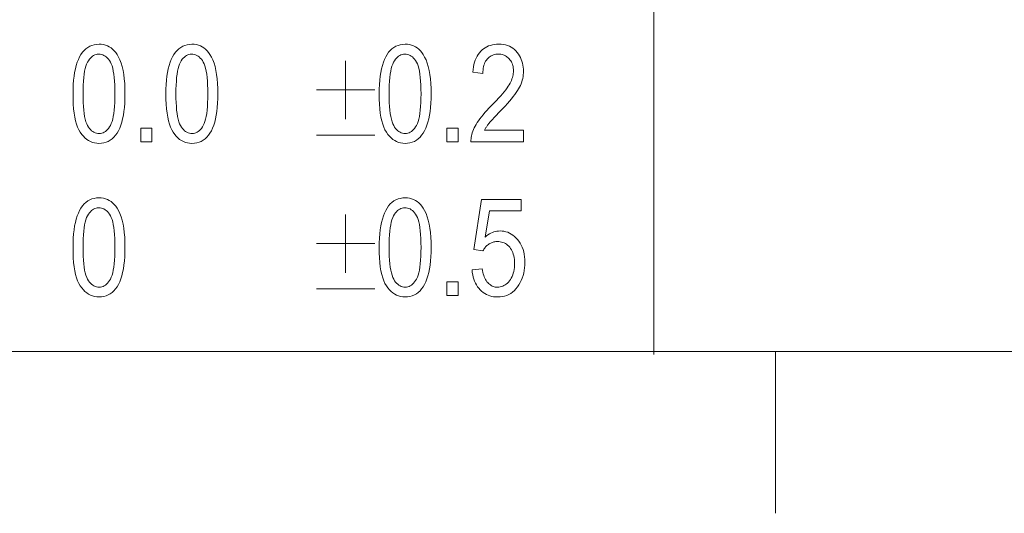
# Model space of a CAD drawing. Extents: x 1 to 211, y 3 to 294.
# Tile 8 of 31: x 132 to 163, y 3 to 18. Entities that reach past the tile are written whole.
import ezdxf

# ---------------------------------------------------------------- set-up
doc = ezdxf.new("R2010")
doc.units = 0

msp = doc.modelspace()

# ---------------------------------------------------------------- linework, layer by layer
at = {"color": 7, "lineweight": 13}
for p, q in [((151.955811, 33.292629), (151.955811, 7.792628)), ((5.716785, 7.883948), (205.716782, 7.883948))]:
    msp.add_line(p, q, dxfattribs=at)
at = {"color": 7, "lineweight": 13, "ltscale": 0.125}
msp.add_line((155.716782, 2.883948), (155.716782, 7.883948), dxfattribs=at)
at = {"color": 7, "lineweight": 13}
for points in [[(134.036819, 15.8431), (134.038864, 15.990459), (134.044968, 16.130493), (134.055145, 16.263203), (134.069412, 16.388584), (134.087738, 16.506639), (134.110123, 16.617371), (134.136597, 16.720774), (134.167145, 16.816851), (134.201752, 16.905603), (134.240448, 16.987028), (134.283096, 17.060904), (134.32962, 17.127001), (134.38002, 17.185324), (134.43428, 17.235868), (134.492401, 17.278639), (134.554398, 17.313631), (134.620255, 17.340849), (134.689987, 17.360289), (134.763596, 17.371954), (134.841049, 17.375841), (134.909958, 17.37269), (134.975876, 17.363235), (135.038803, 17.347479), (135.09874, 17.325418), (135.155685, 17.297056), (135.209656, 17.26239), (135.26062, 17.221422), (135.308609, 17.17415), (135.353607, 17.120575), (135.39563, 17.060699), (135.442291, 16.980009), (135.484024, 16.890194), (135.520859, 16.79125), (135.552795, 16.683182), (135.579803, 16.565985), (135.601898, 16.439661), (135.619095, 16.304211), (135.631363, 16.159634), (135.638733, 16.00593), (135.64119, 15.8431), (135.63916, 15.696507), (135.633087, 15.557137), (135.622955, 15.424993), (135.60878, 15.300071), (135.590546, 15.182373), (135.568253, 15.071899), (135.541916, 14.968649), (135.511536, 14.872622), (135.477097, 14.783819), (135.438599, 14.70224), (135.396118, 14.628171), (135.349701, 14.561899), (135.299362, 14.503424), (135.245087, 14.452745), (135.18689, 14.409863), (135.124771, 14.374778), (135.058716, 14.347489), (134.988724, 14.327997), (134.91481, 14.316302), (134.83696, 14.312404), (134.767853, 14.315842), (134.701294, 14.326156), (134.637283, 14.343346), (134.575851, 14.367411), (134.516953, 14.398352), (134.460632, 14.43617), (134.40686, 14.480863), (134.355652, 14.532432), (134.307007, 14.590876), (134.26091, 14.656197), (134.218338, 14.729948), (134.180237, 14.813686), (134.146622, 14.907411), (134.117493, 15.011122), (134.09285, 15.124819), (134.072678, 15.248502), (134.056992, 15.382172), (134.045792, 15.525828), (134.039063, 15.679471)], [(136.903809, 15.8431), (136.905853, 15.990459), (136.911957, 16.130493), (136.922134, 16.263203), (136.936386, 16.388584), (136.954712, 16.506639), (136.977112, 16.617371), (137.003586, 16.720774), (137.034119, 16.816851), (137.068741, 16.905603), (137.107422, 16.987028), (137.150085, 17.060904), (137.196609, 17.127001), (137.246994, 17.185324), (137.301254, 17.235868), (137.35939, 17.278639), (137.421387, 17.313631), (137.487244, 17.340849), (137.556976, 17.360289), (137.630569, 17.371954), (137.708038, 17.375841), (137.776947, 17.37269), (137.84285, 17.363235), (137.905777, 17.347479), (137.965729, 17.325418), (138.022675, 17.297056), (138.07663, 17.26239), (138.127609, 17.221422), (138.175598, 17.17415), (138.220596, 17.120575), (138.262604, 17.060699), (138.309265, 16.980009), (138.351013, 16.890194), (138.387848, 16.79125), (138.419769, 16.683182), (138.446793, 16.565985), (138.468887, 16.439661), (138.486084, 16.304211), (138.498352, 16.159634), (138.505722, 16.00593), (138.508179, 15.8431), (138.506149, 15.696507), (138.500076, 15.557137), (138.489944, 15.424993), (138.475769, 15.300071), (138.457535, 15.182373), (138.435242, 15.071899), (138.408905, 14.968649), (138.378525, 14.872622), (138.344086, 14.783819), (138.305588, 14.70224), (138.263107, 14.628171), (138.21669, 14.561899), (138.166351, 14.503424), (138.112076, 14.452745), (138.053879, 14.409863), (137.991745, 14.374778), (137.92569, 14.347489), (137.855713, 14.327997), (137.781799, 14.316302), (137.703949, 14.312404), (137.634827, 14.315842), (137.568268, 14.326156), (137.504272, 14.343346), (137.442825, 14.367411), (137.383942, 14.398352), (137.327621, 14.43617), (137.273849, 14.480863), (137.222641, 14.532432), (137.173981, 14.590876), (137.127884, 14.656197), (137.085312, 14.729948), (137.047226, 14.813686), (137.013611, 14.907411), (136.984482, 15.011122), (136.959839, 15.124819), (136.939667, 15.248502), (136.923981, 15.382172), (136.912781, 15.525828), (136.906052, 15.679471)], [(143.482117, 15.8431), (143.484161, 15.990459), (143.490265, 16.130493), (143.500443, 16.263203), (143.514694, 16.388584), (143.53302, 16.506639), (143.55542, 16.617371), (143.581894, 16.720774), (143.612427, 16.816851), (143.647049, 16.905603), (143.68573, 16.987028), (143.728394, 17.060904), (143.774918, 17.127001), (143.825317, 17.185324), (143.879562, 17.235868), (143.937698, 17.278639), (143.999695, 17.313631), (144.065552, 17.340849), (144.135284, 17.360289), (144.208878, 17.371954), (144.286346, 17.375841), (144.355255, 17.37269), (144.421173, 17.363235), (144.484085, 17.347479), (144.544037, 17.325418), (144.600983, 17.297056), (144.654938, 17.26239), (144.705917, 17.221422), (144.753906, 17.17415), (144.798904, 17.120575), (144.840912, 17.060699), (144.887573, 16.980009), (144.929321, 16.890194), (144.966156, 16.79125), (144.998077, 16.683182), (145.025101, 16.565985), (145.047195, 16.439661), (145.064392, 16.304211), (145.07666, 16.159634), (145.08403, 16.00593), (145.086487, 15.8431), (145.084457, 15.696507), (145.078384, 15.557137), (145.068253, 15.424993), (145.054077, 15.300071), (145.035843, 15.182373), (145.01355, 15.071899), (144.987213, 14.968649), (144.956833, 14.872622), (144.922394, 14.783819), (144.883896, 14.70224), (144.841415, 14.628171), (144.794998, 14.561899), (144.744659, 14.503424), (144.690384, 14.452745), (144.632187, 14.409863), (144.570068, 14.374778), (144.503998, 14.347489), (144.434021, 14.327997), (144.360107, 14.316302), (144.282257, 14.312404), (144.213135, 14.315842), (144.146576, 14.326156), (144.082581, 14.343346), (144.021133, 14.367411), (143.96225, 14.398352), (143.90593, 14.43617), (143.852158, 14.480863), (143.800949, 14.532432), (143.752289, 14.590876), (143.706207, 14.656197), (143.66362, 14.729948), (143.625534, 14.813686), (143.591919, 14.907411), (143.56279, 15.011122), (143.538147, 15.124819), (143.517975, 15.248502), (143.502289, 15.382172), (143.491089, 15.525828), (143.48436, 15.679471)], [(147.941193, 14.717588), (147.941193, 14.363564), (146.314316, 14.363564), (146.314514, 14.407049), (146.317551, 14.451558), (146.323425, 14.49709), (146.332153, 14.543646), (146.343735, 14.591224), (146.358154, 14.639826), (146.375412, 14.68945), (146.395523, 14.740098), (146.418472, 14.791769), (146.44426, 14.844464), (146.47374, 14.898632), (146.507736, 14.954723), (146.546265, 15.012738), (146.58931, 15.072677), (146.636871, 15.134539), (146.688965, 15.198325), (146.745575, 15.264034), (146.806717, 15.331667), (146.872375, 15.401224), (146.942551, 15.472704), (147.024353, 15.555101), (147.100296, 15.633673), (147.17038, 15.708417), (147.234619, 15.779334), (147.292999, 15.846425), (147.345535, 15.909689), (147.392212, 15.969126), (147.433029, 16.024736), (147.468002, 16.076521), (147.497131, 16.124477), (147.522003, 16.170204), (147.544281, 16.215296), (147.563919, 16.259754), (147.580948, 16.303577), (147.595352, 16.346766), (147.607147, 16.38932), (147.616302, 16.43124), (147.622864, 16.472527), (147.626785, 16.513178), (147.628098, 16.553196), (147.626755, 16.598185), (147.622742, 16.641476), (147.616028, 16.683069), (147.606644, 16.722963), (147.594589, 16.761158), (147.579834, 16.797657), (147.562424, 16.832455), (147.542313, 16.865555), (147.519531, 16.896957), (147.494064, 16.926661), (147.466629, 16.954071), (147.437943, 16.978598), (147.40802, 17.000238), (147.376846, 17.018993), (147.344421, 17.034863), (147.310745, 17.047848), (147.275818, 17.057945), (147.239655, 17.065159), (147.20224, 17.069489), (147.163574, 17.07093), (147.122162, 17.069374), (147.082291, 17.064709), (147.043915, 17.056932), (147.007065, 17.046047), (146.97171, 17.032049), (146.937897, 17.014942), (146.905579, 16.994722), (146.874786, 16.971394), (146.84549, 16.944956), (146.817734, 16.915405), (146.792068, 16.88295), (146.769104, 16.847794), (146.74884, 16.809935), (146.731293, 16.769375), (146.716431, 16.726114), (146.704269, 16.680153), (146.694824, 16.631489), (146.688065, 16.580126), (146.684021, 16.52606), (146.682663, 16.469294), (146.371613, 16.508175), (146.379959, 16.592394), (146.391876, 16.672337), (146.407379, 16.748001), (146.426453, 16.819389), (146.449127, 16.886499), (146.475372, 16.949335), (146.505188, 17.007891), (146.538605, 17.062172), (146.575592, 17.112175), (146.616165, 17.157902), (146.659851, 17.19931), (146.706238, 17.236361), (146.75531, 17.269051), (146.807037, 17.297382), (146.861465, 17.321358), (146.918579, 17.340971), (146.978363, 17.356228), (147.040817, 17.367125), (147.105972, 17.373663), (147.173798, 17.375841), (147.247269, 17.373304), (147.317093, 17.365692), (147.38324, 17.353004), (147.445724, 17.335241), (147.504547, 17.312405), (147.559708, 17.284491), (147.611206, 17.251503), (147.659042, 17.21344), (147.703217, 17.170303), (147.743713, 17.122089), (147.780457, 17.070644), (147.813339, 17.017807), (147.842346, 16.963577), (147.867477, 16.907957), (147.888748, 16.850945), (147.906158, 16.79254), (147.919693, 16.732744), (147.929367, 16.671558), (147.935165, 16.60898), (147.937103, 16.54501), (147.935577, 16.487946), (147.931046, 16.431355), (147.923477, 16.375231), (147.912872, 16.31958), (147.899246, 16.264399), (147.882584, 16.209688), (147.8629, 16.155449), (147.840179, 16.101681), (147.814438, 16.048382), (147.785675, 15.995555), (147.752655, 15.941214), (147.714203, 15.883372), (147.670319, 15.822032), (147.620972, 15.757193), (147.566193, 15.688853), (147.505966, 15.617015), (147.440292, 15.541677), (147.369186, 15.46284), (147.292633, 15.380505), (147.210632, 15.294668), (147.158524, 15.241176), (147.110229, 15.191203), (147.065781, 15.144751), (147.025146, 15.101817), (146.988342, 15.062404), (146.955368, 15.02651), (146.926208, 14.994137), (146.900894, 14.965282), (146.879395, 14.939948), (146.861725, 14.918134), (146.846268, 14.898079), (146.83139, 14.878025), (146.817123, 14.85797), (146.803436, 14.837915), (146.790359, 14.817861), (146.777863, 14.797807), (146.765961, 14.777752), (146.754654, 14.757697), (146.743942, 14.737642), (146.733826, 14.717588)], [(134.345825, 15.8431), (134.347229, 15.701807), (134.35144, 15.570153), (134.358444, 15.448137), (134.368256, 15.33576), (134.380875, 15.233021), (134.396301, 15.139921), (134.41452, 15.056459), (134.435547, 14.982635), (134.459381, 14.918451), (134.486008, 14.863905), (134.514832, 14.816664), (134.545227, 14.774396), (134.577209, 14.737101), (134.610764, 14.704778), (134.645889, 14.677427), (134.682587, 14.65505), (134.720856, 14.637646), (134.760712, 14.625215), (134.802139, 14.617755), (134.845154, 14.615269), (134.885803, 14.617785), (134.925125, 14.625337), (134.963089, 14.637922), (134.999695, 14.655541), (135.034958, 14.678195), (135.068863, 14.705883), (135.101425, 14.738605), (135.132629, 14.776361), (135.162476, 14.81915), (135.190994, 14.866974), (135.217422, 14.922043), (135.241089, 14.986565), (135.261963, 15.060541), (135.280045, 15.143972), (135.295349, 15.236858), (135.307877, 15.339198), (135.317612, 15.450992), (135.32457, 15.57224), (135.328751, 15.702943), (135.330139, 15.8431), (135.328735, 15.984771), (135.324539, 16.116743), (135.31752, 16.239014), (135.307709, 16.351585), (135.295105, 16.454456), (135.279678, 16.547628), (135.261459, 16.631102), (135.240433, 16.704872), (135.216599, 16.768946), (135.189972, 16.823318), (135.161102, 16.870365), (135.130585, 16.912458), (135.098404, 16.9496), (135.06456, 16.981791), (135.029068, 17.009027), (134.991913, 17.031313), (134.95311, 17.048645), (134.912643, 17.061026), (134.870514, 17.068455), (134.826736, 17.07093), (134.786469, 17.068413), (134.747543, 17.060862), (134.70993, 17.048277), (134.67366, 17.030659), (134.638718, 17.008003), (134.605103, 16.980316), (134.57283, 16.947594), (134.54187, 16.90984), (134.512253, 16.867048), (134.483963, 16.819225), (134.457718, 16.764156), (134.434235, 16.699635), (134.413513, 16.625658), (134.395554, 16.542227), (134.380371, 16.449341), (134.367935, 16.347002), (134.358261, 16.235207), (134.351349, 16.113958), (134.347214, 15.983256)], [(137.212814, 15.8431), (137.214218, 15.701807), (137.21843, 15.570153), (137.225433, 15.448137), (137.235245, 15.33576), (137.247864, 15.233021), (137.263275, 15.139921), (137.281509, 15.056459), (137.302536, 14.982635), (137.326355, 14.918451), (137.352997, 14.863905), (137.381821, 14.816664), (137.412216, 14.774396), (137.444183, 14.737101), (137.477737, 14.704778), (137.512863, 14.677427), (137.549576, 14.65505), (137.587845, 14.637646), (137.627701, 14.625215), (137.669128, 14.617755), (137.712128, 14.615269), (137.752792, 14.617785), (137.792114, 14.625337), (137.830063, 14.637922), (137.866684, 14.655541), (137.901932, 14.678195), (137.935852, 14.705883), (137.968399, 14.738605), (137.999603, 14.776361), (138.029465, 14.81915), (138.057968, 14.866974), (138.084412, 14.922043), (138.108063, 14.986565), (138.128937, 15.060541), (138.147034, 15.143972), (138.162338, 15.236858), (138.174866, 15.339198), (138.184601, 15.450992), (138.191559, 15.57224), (138.19574, 15.702943), (138.197128, 15.8431), (138.195724, 15.984771), (138.191513, 16.116743), (138.184509, 16.239014), (138.174698, 16.351585), (138.162079, 16.454456), (138.146667, 16.547628), (138.128433, 16.631102), (138.107407, 16.704872), (138.083588, 16.768946), (138.056946, 16.823318), (138.028091, 16.870365), (137.997559, 16.912458), (137.965378, 16.9496), (137.931549, 16.981791), (137.896057, 17.009027), (137.858902, 17.031313), (137.820084, 17.048645), (137.779617, 17.061026), (137.737503, 17.068455), (137.69371, 17.07093), (137.653458, 17.068413), (137.614517, 17.060862), (137.57692, 17.048277), (137.540649, 17.030659), (137.505707, 17.008003), (137.472092, 16.980316), (137.439804, 16.947594), (137.408859, 16.90984), (137.379242, 16.867048), (137.350952, 16.819225), (137.324707, 16.764156), (137.301224, 16.699635), (137.280502, 16.625658), (137.262543, 16.542227), (137.247345, 16.449341), (137.234924, 16.347002), (137.22525, 16.235207), (137.218338, 16.113958), (137.214203, 15.983256)], [(143.791122, 15.8431), (143.792526, 15.701807), (143.796738, 15.570153), (143.803741, 15.448137), (143.813553, 15.33576), (143.826172, 15.233021), (143.841583, 15.139921), (143.859818, 15.056459), (143.880844, 14.982635), (143.904663, 14.918451), (143.931305, 14.863905), (143.960129, 14.816664), (143.990524, 14.774396), (144.022491, 14.737101), (144.056046, 14.704778), (144.091171, 14.677427), (144.127884, 14.65505), (144.166153, 14.637646), (144.206009, 14.625215), (144.247437, 14.617755), (144.290436, 14.615269), (144.3311, 14.617785), (144.370422, 14.625337), (144.408371, 14.637922), (144.444992, 14.655541), (144.48024, 14.678195), (144.51416, 14.705883), (144.546707, 14.738605), (144.577911, 14.776361), (144.607773, 14.81915), (144.636276, 14.866974), (144.66272, 14.922043), (144.686371, 14.986565), (144.707245, 15.060541), (144.725342, 15.143972), (144.740646, 15.236858), (144.753174, 15.339198), (144.762909, 15.450992), (144.769867, 15.57224), (144.774048, 15.702943), (144.775436, 15.8431), (144.774033, 15.984771), (144.769836, 16.116743), (144.762817, 16.239014), (144.753006, 16.351585), (144.740387, 16.454456), (144.724976, 16.547628), (144.706757, 16.631102), (144.68573, 16.704872), (144.661896, 16.768946), (144.635254, 16.823318), (144.6064, 16.870365), (144.575867, 16.912458), (144.543686, 16.9496), (144.509857, 16.981791), (144.474365, 17.009027), (144.43721, 17.031313), (144.398407, 17.048645), (144.357925, 17.061026), (144.315811, 17.068455), (144.272018, 17.07093), (144.231766, 17.068413), (144.192825, 17.060862), (144.155228, 17.048277), (144.118958, 17.030659), (144.084015, 17.008003), (144.0504, 16.980316), (144.018127, 16.947594), (143.987167, 16.90984), (143.95755, 16.867048), (143.92926, 16.819225), (143.903015, 16.764156), (143.879532, 16.699635), (143.85881, 16.625658), (143.840851, 16.542227), (143.825653, 16.449341), (143.813232, 16.347002), (143.803558, 16.235207), (143.796646, 16.113958), (143.792511, 15.983256)], [(136.128235, 14.363564), (136.128235, 14.783072), (136.472031, 14.783072), (136.472031, 14.363564)], [(145.573532, 14.363564), (145.573532, 14.783072), (145.917313, 14.783072), (145.917313, 14.363564)], [(134.036819, 11.097533), (134.038864, 11.244893), (134.044968, 11.384928), (134.055145, 11.517635), (134.069412, 11.643018), (134.087738, 11.761073), (134.110123, 11.871803), (134.136597, 11.975206), (134.167145, 12.071285), (134.201752, 12.160036), (134.240448, 12.241463), (134.283096, 12.315336), (134.32962, 12.381434), (134.38002, 12.439756), (134.43428, 12.490303), (134.492401, 12.533072), (134.554398, 12.568066), (134.620255, 12.595282), (134.689987, 12.614723), (134.763596, 12.626387), (134.841049, 12.630276), (134.909958, 12.627124), (134.975876, 12.61767), (135.038803, 12.601912), (135.09874, 12.579853), (135.155685, 12.55149), (135.209656, 12.516824), (135.26062, 12.475855), (135.308609, 12.428584), (135.353607, 12.37501), (135.39563, 12.315132), (135.442291, 12.234443), (135.484024, 12.144628), (135.520859, 12.045685), (135.552795, 11.937615), (135.579803, 11.820418), (135.601898, 11.694096), (135.619095, 11.558645), (135.631363, 11.414068), (135.638733, 11.260365), (135.64119, 11.097533), (135.63916, 10.95094), (135.633087, 10.811571), (135.622955, 10.679426), (135.60878, 10.554504), (135.590546, 10.436807), (135.568253, 10.326333), (135.541916, 10.223083), (135.511536, 10.127056), (135.477097, 10.038253), (135.438599, 9.956674), (135.396118, 9.882605), (135.349701, 9.816333), (135.299362, 9.757857), (135.245087, 9.707179), (135.18689, 9.664296), (135.124771, 9.629211), (135.058716, 9.601923), (134.988724, 9.582431), (134.91481, 9.570736), (134.83696, 9.566837), (134.767853, 9.570275), (134.701294, 9.580589), (134.637283, 9.597779), (134.575851, 9.621844), (134.516953, 9.652785), (134.460632, 9.690603), (134.40686, 9.735296), (134.355652, 9.786865), (134.307007, 9.845309), (134.26091, 9.91063), (134.218338, 9.984382), (134.180237, 10.06812), (134.146622, 10.161844), (134.117493, 10.265555), (134.09285, 10.379252), (134.072678, 10.502935), (134.056992, 10.636605), (134.045792, 10.780262), (134.039063, 10.933905)], [(143.482117, 11.097533), (143.484161, 11.244893), (143.490265, 11.384928), (143.500443, 11.517635), (143.514694, 11.643018), (143.53302, 11.761073), (143.55542, 11.871803), (143.581894, 11.975206), (143.612427, 12.071285), (143.647049, 12.160036), (143.68573, 12.241463), (143.728394, 12.315336), (143.774918, 12.381434), (143.825317, 12.439756), (143.879562, 12.490303), (143.937698, 12.533072), (143.999695, 12.568066), (144.065552, 12.595282), (144.135284, 12.614723), (144.208878, 12.626387), (144.286346, 12.630276), (144.355255, 12.627124), (144.421173, 12.61767), (144.484085, 12.601912), (144.544037, 12.579853), (144.600983, 12.55149), (144.654938, 12.516824), (144.705917, 12.475855), (144.753906, 12.428584), (144.798904, 12.37501), (144.840912, 12.315132), (144.887573, 12.234443), (144.929321, 12.144628), (144.966156, 12.045685), (144.998077, 11.937615), (145.025101, 11.820418), (145.047195, 11.694096), (145.064392, 11.558645), (145.07666, 11.414068), (145.08403, 11.260365), (145.086487, 11.097533), (145.084457, 10.95094), (145.078384, 10.811571), (145.068253, 10.679426), (145.054077, 10.554504), (145.035843, 10.436807), (145.01355, 10.326333), (144.987213, 10.223083), (144.956833, 10.127056), (144.922394, 10.038253), (144.883896, 9.956674), (144.841415, 9.882605), (144.794998, 9.816333), (144.744659, 9.757857), (144.690384, 9.707179), (144.632187, 9.664296), (144.570068, 9.629211), (144.503998, 9.601923), (144.434021, 9.582431), (144.360107, 9.570736), (144.282257, 9.566837), (144.213135, 9.570275), (144.146576, 9.580589), (144.082581, 9.597779), (144.021133, 9.621844), (143.96225, 9.652785), (143.90593, 9.690603), (143.852158, 9.735296), (143.800949, 9.786865), (143.752289, 9.845309), (143.706207, 9.91063), (143.66362, 9.984382), (143.625534, 10.06812), (143.591919, 10.161844), (143.56279, 10.265555), (143.538147, 10.379252), (143.517975, 10.502935), (143.502289, 10.636605), (143.491089, 10.780262), (143.48436, 10.933905)], [(146.349106, 10.403809), (146.66629, 10.436551), (146.674591, 10.380715), (146.684753, 10.327806), (146.696777, 10.277823), (146.710663, 10.230766), (146.72641, 10.186636), (146.744019, 10.145432), (146.763489, 10.107155), (146.784821, 10.071803), (146.808014, 10.039378), (146.833069, 10.00988), (146.859482, 9.983246), (146.886734, 9.959416), (146.914825, 9.93839), (146.943741, 9.920166), (146.973511, 9.904747), (147.00412, 9.892131), (147.035553, 9.882318), (147.067841, 9.87531), (147.100952, 9.871104), (147.134918, 9.869702), (147.177292, 9.871677), (147.218491, 9.877602), (147.258499, 9.887475), (147.297318, 9.901299), (147.334946, 9.919071), (147.371399, 9.940794), (147.406662, 9.966466), (147.440735, 9.996087), (147.473618, 10.029658), (147.50531, 10.067179), (147.534866, 10.108116), (147.561295, 10.151939), (147.584625, 10.198648), (147.604843, 10.248242), (147.621948, 10.300722), (147.635956, 10.356087), (147.646835, 10.414337), (147.654617, 10.475473), (147.659286, 10.539495), (147.660843, 10.606401), (147.659332, 10.669214), (147.654816, 10.729143), (147.647308, 10.786186), (147.63678, 10.840343), (147.62323, 10.891616), (147.606689, 10.940002), (147.587143, 10.985504), (147.564575, 11.02812), (147.539001, 11.06785), (147.510422, 11.104695), (147.479584, 11.138329), (147.447189, 11.16842), (147.413269, 11.194972), (147.377823, 11.217983), (147.340836, 11.237454), (147.302307, 11.253386), (147.262253, 11.265777), (147.220657, 11.274628), (147.177536, 11.279938), (147.132874, 11.281708), (147.105621, 11.28094), (147.07872, 11.278638), (147.05217, 11.274801), (147.02597, 11.26943), (147.000107, 11.262523), (146.974609, 11.254082), (146.949448, 11.244105), (146.924637, 11.232594), (146.900162, 11.219549), (146.876053, 11.204968), (146.8526, 11.189017), (146.83017, 11.171858), (146.808731, 11.153492), (146.7883, 11.133918), (146.768875, 11.113137), (146.750443, 11.091148), (146.733017, 11.067953), (146.716599, 11.04355), (146.701172, 11.017939), (146.686752, 10.991121), (146.402313, 11.036141), (146.641739, 12.577069), (147.863434, 12.577069), (147.863434, 12.225091), (146.883209, 12.225091), (146.750198, 11.418816), (146.79425, 11.454586), (146.838852, 11.486592), (146.883972, 11.514832), (146.929626, 11.539307), (146.975815, 11.560017), (147.022522, 11.576961), (147.069778, 11.590139), (147.117569, 11.599552), (147.165878, 11.6052), (147.214722, 11.607083), (147.275726, 11.604453), (147.335098, 11.596564), (147.392853, 11.583417), (147.44899, 11.56501), (147.503525, 11.541343), (147.556427, 11.512417), (147.607727, 11.478232), (147.657394, 11.438788), (147.70546, 11.394085), (147.751907, 11.344123), (147.795258, 11.2897), (147.834045, 11.231612), (147.868271, 11.169863), (147.897934, 11.10445), (147.923035, 11.035375), (147.943573, 10.962635), (147.959534, 10.886234), (147.970947, 10.80617), (147.977798, 10.722441), (147.980072, 10.63505), (147.977798, 10.548314), (147.970947, 10.464095), (147.959534, 10.382394), (147.943573, 10.303208), (147.923035, 10.226541), (147.897934, 10.15239), (147.868271, 10.080756), (147.834045, 10.01164), (147.795258, 9.94504), (147.751907, 9.880958), (147.704697, 9.821275), (147.654373, 9.767875), (147.600906, 9.720757), (147.544312, 9.679921), (147.484589, 9.645368), (147.421738, 9.617097), (147.355759, 9.595108), (147.286636, 9.579402), (147.214386, 9.569979), (147.139008, 9.566837), (147.076157, 9.569057), (147.015289, 9.575719), (146.956406, 9.586821), (146.899506, 9.602363), (146.844589, 9.622346), (146.791656, 9.64677), (146.740707, 9.675633), (146.691757, 9.708939), (146.644775, 9.746684), (146.599792, 9.78887), (146.557678, 9.834986), (146.519363, 9.884519), (146.484833, 9.937469), (146.454086, 9.993836), (146.427124, 10.053621), (146.403946, 10.116824), (146.384552, 10.183444), (146.368958, 10.253481), (146.357132, 10.326937)], [(134.345825, 11.097533), (134.347229, 10.956241), (134.35144, 10.824587), (134.358444, 10.702571), (134.368256, 10.590194), (134.380875, 10.487454), (134.396301, 10.394355), (134.41452, 10.310893), (134.435547, 10.237069), (134.459381, 10.172885), (134.486008, 10.118339), (134.514832, 10.071097), (134.545227, 10.02883), (134.577209, 9.991534), (134.610764, 9.959211), (134.645889, 9.931862), (134.682587, 9.909484), (134.720856, 9.892079), (134.760712, 9.879648), (134.802139, 9.872189), (134.845154, 9.869702), (134.885803, 9.872219), (134.925125, 9.87977), (134.963089, 9.892356), (134.999695, 9.909975), (135.034958, 9.932629), (135.068863, 9.960317), (135.101425, 9.993038), (135.132629, 10.030794), (135.162476, 10.073584), (135.190994, 10.121408), (135.217422, 10.176476), (135.241089, 10.240998), (135.261963, 10.314976), (135.280045, 10.398406), (135.295349, 10.491292), (135.307877, 10.593632), (135.317612, 10.705425), (135.32457, 10.826674), (135.328751, 10.957376), (135.330139, 11.097533), (135.328735, 11.239204), (135.324539, 11.371176), (135.31752, 11.493447), (135.307709, 11.606019), (135.295105, 11.708891), (135.279678, 11.802063), (135.261459, 11.885534), (135.240433, 11.959307), (135.216599, 12.023378), (135.189972, 12.077751), (135.161102, 12.124798), (135.130585, 12.166892), (135.098404, 12.204034), (135.06456, 12.236223), (135.029068, 12.263461), (134.991913, 12.285746), (134.95311, 12.303079), (134.912643, 12.315459), (134.870514, 12.322887), (134.826736, 12.325364), (134.786469, 12.322846), (134.747543, 12.315296), (134.70993, 12.302711), (134.67366, 12.285091), (134.638718, 12.262438), (134.605103, 12.23475), (134.57283, 12.202028), (134.54187, 12.164272), (134.512253, 12.121483), (134.483963, 12.073659), (134.457718, 12.018591), (134.434235, 11.954068), (134.413513, 11.880091), (134.395554, 11.79666), (134.380371, 11.703774), (134.367935, 11.601435), (134.358261, 11.489641), (134.351349, 11.368393), (134.347214, 11.23769)], [(143.791122, 11.097533), (143.792526, 10.956241), (143.796738, 10.824587), (143.803741, 10.702571), (143.813553, 10.590194), (143.826172, 10.487454), (143.841583, 10.394355), (143.859818, 10.310893), (143.880844, 10.237069), (143.904663, 10.172885), (143.931305, 10.118339), (143.960129, 10.071097), (143.990524, 10.02883), (144.022491, 9.991534), (144.056046, 9.959211), (144.091171, 9.931862), (144.127884, 9.909484), (144.166153, 9.892079), (144.206009, 9.879648), (144.247437, 9.872189), (144.290436, 9.869702), (144.3311, 9.872219), (144.370422, 9.87977), (144.408371, 9.892356), (144.444992, 9.909975), (144.48024, 9.932629), (144.51416, 9.960317), (144.546707, 9.993038), (144.577911, 10.030794), (144.607773, 10.073584), (144.636276, 10.121408), (144.66272, 10.176476), (144.686371, 10.240998), (144.707245, 10.314976), (144.725342, 10.398406), (144.740646, 10.491292), (144.753174, 10.593632), (144.762909, 10.705425), (144.769867, 10.826674), (144.774048, 10.957376), (144.775436, 11.097533), (144.774033, 11.239204), (144.769836, 11.371176), (144.762817, 11.493447), (144.753006, 11.606019), (144.740387, 11.708891), (144.724976, 11.802063), (144.706757, 11.885534), (144.68573, 11.959307), (144.661896, 12.023378), (144.635254, 12.077751), (144.6064, 12.124798), (144.575867, 12.166892), (144.543686, 12.204034), (144.509857, 12.236223), (144.474365, 12.263461), (144.43721, 12.285746), (144.398407, 12.303079), (144.357925, 12.315459), (144.315811, 12.322887), (144.272018, 12.325364), (144.231766, 12.322846), (144.192825, 12.315296), (144.155228, 12.302711), (144.118958, 12.285091), (144.084015, 12.262438), (144.0504, 12.23475), (144.018127, 12.202028), (143.987167, 12.164272), (143.95755, 12.121483), (143.92926, 12.073659), (143.903015, 12.018591), (143.879532, 11.954068), (143.85881, 11.880091), (143.840851, 11.79666), (143.825653, 11.703774), (143.813232, 11.601435), (143.803558, 11.489641), (143.796646, 11.368393), (143.792511, 11.23769)], [(145.573532, 9.617997), (145.573532, 10.037506), (145.917313, 10.037506), (145.917313, 9.617997)]]:
    msp.add_lwpolyline(points, close=True, dxfattribs=at)
for points in [[(142.445007, 15.063563), (142.445007, 16.863564)], [(141.545013, 15.963564), (143.345016, 15.963564)], [(141.545013, 14.563563), (143.345016, 14.563563)], [(142.445007, 10.317997), (142.445007, 12.117997)], [(141.545013, 11.217998), (143.345016, 11.217998)], [(141.545013, 9.817997), (143.345016, 9.817997)]]:
    msp.add_lwpolyline(points, dxfattribs=at)

doc.saveas('drawing.dxf')
